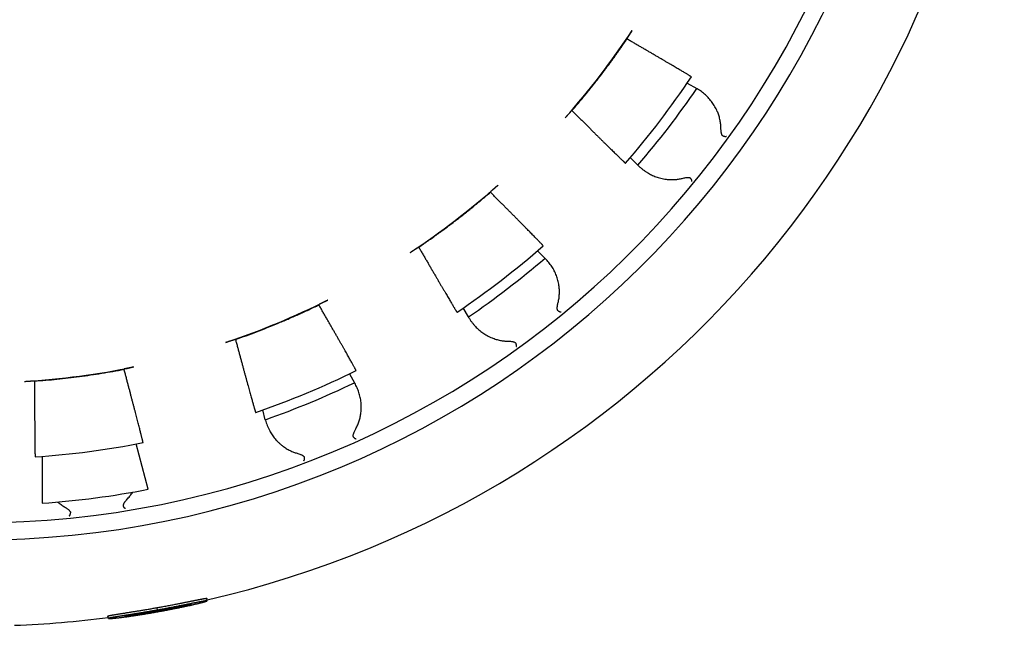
# Model space of a CAD drawing. Header units: millimetres. Extents: x 8 to 399, y 12 to 198.
# Tile 21 of 51: x 214 to 234, y 153 to 166. Entities that reach past the tile are written whole.
import ezdxf

# ---------------------------------------------------------------- set-up
doc = ezdxf.new("R2010")
doc.units = ezdxf.units.MM

msp = doc.modelspace()

# ---------------------------------------------------------------- linework, layer by layer
at = {"color": 7, "linetype": 'Continuous', "lineweight": 30}
for p, q in [((226.201, 165.133), (226.199, 165.141)), ((227.428, 164.236), (227.621, 164.124)), ((227.63, 164.119), (227.621, 164.124)), ((225.073, 163.674), (225.081, 163.674)), ((226.424, 162.564), (226.269, 162.719)), ((226.424, 162.564), (226.431, 162.557)), ((223.421, 162.014), (223.421, 162.022)), ((221.954, 160.896), (221.962, 160.894)), ((224.38, 160.822), (224.531, 160.671)), ((224.538, 160.664), (224.531, 160.671)), ((219.928, 159.72), (219.93, 159.728)), ((222.971, 159.474), (222.866, 159.657)), ((222.971, 159.474), (222.976, 159.465)), ((218.222, 159.02), (218.229, 159.016)), ((215.96, 158.408), (215.964, 158.415)), ((220.549, 158.315), (220.653, 158.135)), ((214.131, 158.174), (214.137, 158.168)), ((220.658, 158.127), (220.653, 158.135)), ((218.836, 157.383), (218.783, 157.581)), ((218.836, 157.383), (218.839, 157.373)), ((216.452, 155.965), (216.205, 156.888)), ((214.294, 156.636), (214.294, 155.68)), ((217.653, 153.696), (217.645, 153.745)), ((215.642, 153.336), (215.633, 153.385)), ((216.644, 153.508), (216.635, 153.557)), ((216.644, 153.505), (216.649, 153.475))]:
    msp.add_line(p, q, dxfattribs=at)
for centre, radius, start, end in [((212.963, 174.133), 19.2, 91.7908, 88.2092), ((212.963, 174.133), 18.85, 91.824, 88.176), ((212.963, 174.133), 20.95, 282.9297, 357.0236), ((212.963, 174.133), 16, 318.4754, 326.5246), ((212.963, 174.085), 17.5, 319.0023, 326.2436), ((212.963, 174.133), 17.75, 319.3247, 325.6753), ((212.963, 174.133), 16, 303.4754, 311.5246), ((212.963, 174.085), 17.5, 303.9699, 311.2187), ((212.963, 174.133), 17.75, 304.3247, 310.6753), ((212.963, 174.133), 16, 288.4754, 296.5246), ((212.963, 174.133), 16, 273.4754, 281.5246), ((212.963, 174.085), 17.5, 288.9322, 296.1864), ((212.963, 174.133), 17.75, 289.3247, 295.6753), ((212.963, 174.085), 17.5, 273.8917, 281.1487), ((212.963, 174.133), 18.5, 274.1274, 280.8726), ((212.963, 174.133), 20.95, 272.1007, 277.34)]:
    msp.add_arc(centre, radius, start, end, dxfattribs=at)
for points, knots in [([(226.308, 165.307), (226.304, 165.301), (226.296, 165.289), (226.284, 165.27), (226.272, 165.252), (226.261, 165.235), (226.25, 165.219), (226.24, 165.204), (226.231, 165.19), (226.222, 165.177), (226.215, 165.167), (226.209, 165.158), (226.205, 165.15), (226.201, 165.145), (226.199, 165.142), (226.199, 165.141), (226.199, 165.141)], [0, 0, 0, 0, 0.071511, 0.143248, 0.214757, 0.286275, 0.358023, 0.429541, 0.500918, 0.572523, 0.643902, 0.715456, 0.787237, 0.858794, 0.929397, 1, 1, 1, 1]), ([(225.081, 163.674), (225.131, 163.732), (225.231, 163.849), (225.377, 164.026), (225.521, 164.205), (225.662, 164.386), (225.801, 164.57), (225.937, 164.756), (226.071, 164.943), (226.158, 165.07), (226.201, 165.133)], [0, 0, 0, 0, 0.124787, 0.249587, 0.374386, 0.499173, 0.624373, 0.749587, 0.8748, 1, 1, 1, 1]), ([(227.512, 164.361), (227.512, 164.361), (227.512, 164.362), (227.507, 164.365), (227.5, 164.37), (227.49, 164.376), (227.477, 164.385), (227.46, 164.395), (227.44, 164.407), (227.418, 164.42), (227.393, 164.436), (227.365, 164.452), (227.335, 164.47), (227.301, 164.49), (227.265, 164.512), (227.225, 164.535), (227.183, 164.56), (227.139, 164.586), (227.093, 164.614), (227.045, 164.642), (226.994, 164.671), (226.942, 164.702), (226.886, 164.735), (226.828, 164.769), (226.768, 164.804), (226.708, 164.839), (226.648, 164.874), (226.589, 164.908), (226.528, 164.944), (226.465, 164.98), (226.401, 165.017), (226.335, 165.056), (226.269, 165.094), (226.224, 165.12), (226.201, 165.133)], [0, 0, 0, 0, 0.0312029, 0.0624328, 0.0936627, 0.1248656, 0.156975, 0.1891138, 0.2212527, 0.2533621, 0.2845648, 0.3157946, 0.3470243, 0.3782271, 0.4103349, 0.442472, 0.4746092, 0.506717, 0.5379407, 0.5691914, 0.6004422, 0.631666, 0.6637931, 0.6959495, 0.7281059, 0.7602331, 0.789812, 0.8194137, 0.8490155, 0.8785944, 0.9089335, 0.9392972, 0.9696609, 1, 1, 1, 1]), ([(228.114, 163.322), (228.113, 163.337), (228.112, 163.367), (228.108, 163.411), (228.101, 163.455), (228.093, 163.498), (228.083, 163.54), (228.07, 163.581), (228.056, 163.621), (228.039, 163.664), (228.018, 163.709), (227.993, 163.755), (227.966, 163.8), (227.937, 163.843), (227.905, 163.884), (227.871, 163.923), (227.836, 163.961), (227.798, 163.996), (227.759, 164.03), (227.717, 164.062), (227.675, 164.092), (227.645, 164.11), (227.63, 164.119)], [0, 0, 0, 0, 0.0409594, 0.0819668, 0.1229826, 0.1639536, 0.2062808, 0.2486439, 0.2910128, 0.3333479, 0.3875312, 0.4417667, 0.4960105, 0.5502049, 0.6059152, 0.6616674, 0.7174239, 0.7731402, 0.8297082, 0.8862767, 0.9431382, 1, 1, 1, 1]), ([(224.941, 163.525), (224.946, 163.531), (224.956, 163.542), (224.971, 163.559), (224.985, 163.575), (224.999, 163.59), (225.012, 163.605), (225.024, 163.619), (225.035, 163.631), (225.044, 163.642), (225.053, 163.652), (225.06, 163.66), (225.066, 163.666), (225.07, 163.671), (225.073, 163.674), (225.073, 163.674), (225.073, 163.674)], [0, 0, 0, 0, 0.071511, 0.143248, 0.214757, 0.286275, 0.358023, 0.429542, 0.500919, 0.572524, 0.643903, 0.715457, 0.787238, 0.858795, 0.929397, 1, 1, 1, 1]), ([(225.081, 163.674), (225.1, 163.655), (225.139, 163.617), (225.195, 163.561), (225.251, 163.506), (225.306, 163.451), (225.361, 163.396), (225.415, 163.342), (225.468, 163.29), (225.519, 163.239), (225.569, 163.19), (225.616, 163.143), (225.662, 163.097), (225.707, 163.053), (225.751, 163.01), (225.793, 162.968), (225.834, 162.928), (225.872, 162.891), (225.907, 162.856), (225.94, 162.824), (225.972, 162.793), (226.001, 162.765), (226.028, 162.738), (226.054, 162.713), (226.077, 162.691), (226.097, 162.672), (226.114, 162.656), (226.128, 162.642), (226.141, 162.63), (226.151, 162.621), (226.159, 162.613), (226.165, 162.608), (226.169, 162.605), (226.17, 162.604), (226.17, 162.604)], [0, 0, 0, 0, 0.03129, 0.062607, 0.093924, 0.125214, 0.157411, 0.189637, 0.221863, 0.25406, 0.285351, 0.316669, 0.347987, 0.379277, 0.41148, 0.443713, 0.475945, 0.508148, 0.539376, 0.570632, 0.601888, 0.633116, 0.665255, 0.697424, 0.729593, 0.761732, 0.791126, 0.820542, 0.849958, 0.879351, 0.909501, 0.939676, 0.96985, 1, 1, 1, 1]), ([(228.158, 163.157), (228.155, 163.159), (228.148, 163.162), (228.141, 163.17), (228.136, 163.178), (228.131, 163.189), (228.126, 163.203), (228.122, 163.222), (228.119, 163.241), (228.116, 163.264), (228.115, 163.291), (228.114, 163.311), (228.114, 163.322)], [0, 0, 0, 0, 0.068432, 0.139772, 0.192619, 0.245497, 0.353704, 0.460468, 0.567385, 0.674275, 0.837125, 1, 1, 1, 1]), ([(228.224, 163.148), (228.224, 163.148), (228.223, 163.148), (228.223, 163.147), (228.221, 163.146), (228.219, 163.145), (228.217, 163.144), (228.213, 163.144), (228.209, 163.143), (228.202, 163.144), (228.192, 163.145), (228.181, 163.148), (228.169, 163.152), (228.161, 163.155), (228.158, 163.157)], [0, 0, 0, 0, 0.023924, 0.05826, 0.103009, 0.15817, 0.223742, 0.299725, 0.386116, 0.482914, 0.632748, 0.768856, 0.891262, 1, 1, 1, 1]), ([(226.431, 162.557), (226.445, 162.543), (226.474, 162.516), (226.519, 162.479), (226.566, 162.444), (226.612, 162.414), (226.657, 162.388), (226.7, 162.365), (226.745, 162.345), (226.791, 162.327), (226.839, 162.31), (226.89, 162.296), (226.944, 162.285), (226.995, 162.277), (227.043, 162.272), (227.087, 162.27), (227.132, 162.269), (227.174, 162.271), (227.214, 162.275), (227.251, 162.28), (227.289, 162.287), (227.314, 162.292), (227.326, 162.295)], [0, 0, 0, 0, 0.063602, 0.127256, 0.190906, 0.254504, 0.306882, 0.359314, 0.411759, 0.464181, 0.516549, 0.573171, 0.629821, 0.686436, 0.729883, 0.773369, 0.816848, 0.860287, 0.8951, 0.929913, 0.964957, 1, 1, 1, 1]), ([(227.326, 162.296), (227.339, 162.299), (227.363, 162.304), (227.393, 162.31), (227.417, 162.313), (227.435, 162.314), (227.452, 162.314), (227.467, 162.312), (227.48, 162.309), (227.49, 162.304), (227.494, 162.298), (227.497, 162.296)], [0, 0, 0, 0, 0.197327, 0.3945877, 0.4943087, 0.5943134, 0.6939301, 0.7931201, 0.8615311, 0.9298014, 1, 1, 1, 1]), ([(227.522, 162.234), (227.522, 162.234), (227.523, 162.235), (227.523, 162.236), (227.524, 162.237), (227.524, 162.24), (227.524, 162.243), (227.524, 162.249), (227.522, 162.254), (227.52, 162.259), (227.519, 162.262), (227.517, 162.266), (227.515, 162.269), (227.513, 162.273), (227.51, 162.278), (227.505, 162.286), (227.499, 162.293), (227.497, 162.296)], [0, 0, 0, 0, 0.023902, 0.058221, 0.102958, 0.158112, 0.247844, 0.356086, 0.48283, 0.534327, 0.584294, 0.632733, 0.679644, 0.725028, 0.768887, 0.891279, 1, 1, 1, 1]), ([(221.962, 160.894), (222.025, 160.937), (222.151, 161.024), (222.338, 161.157), (222.523, 161.293), (222.707, 161.432), (222.888, 161.573), (223.068, 161.717), (223.246, 161.864), (223.363, 161.964), (223.421, 162.014)], [0, 0, 0, 0, 0.124787, 0.249587, 0.374386, 0.499173, 0.624373, 0.749587, 0.8748, 1, 1, 1, 1]), ([(223.57, 162.154), (223.564, 162.149), (223.553, 162.139), (223.536, 162.124), (223.52, 162.11), (223.505, 162.096), (223.49, 162.084), (223.476, 162.071), (223.464, 162.06), (223.453, 162.051), (223.443, 162.042), (223.435, 162.035), (223.429, 162.029), (223.424, 162.025), (223.421, 162.022), (223.421, 162.022), (223.421, 162.022)], [0, 0, 0, 0, 0.071511, 0.143248, 0.214757, 0.286275, 0.358023, 0.429541, 0.500918, 0.572523, 0.643902, 0.715456, 0.787237, 0.858794, 0.929397, 1, 1, 1, 1]), ([(224.494, 160.921), (224.494, 160.922), (224.494, 160.923), (224.49, 160.927), (224.485, 160.933), (224.476, 160.942), (224.466, 160.954), (224.452, 160.968), (224.437, 160.985), (224.418, 161.003), (224.398, 161.025), (224.376, 161.048), (224.351, 161.073), (224.324, 161.101), (224.294, 161.131), (224.262, 161.164), (224.228, 161.199), (224.192, 161.236), (224.154, 161.274), (224.115, 161.314), (224.074, 161.355), (224.031, 161.399), (223.986, 161.445), (223.939, 161.492), (223.89, 161.542), (223.841, 161.591), (223.791, 161.641), (223.742, 161.691), (223.692, 161.741), (223.64, 161.794), (223.587, 161.847), (223.532, 161.902), (223.477, 161.957), (223.44, 161.995), (223.421, 162.014)], [0, 0, 0, 0, 0.031089, 0.062206, 0.093322, 0.124411, 0.156404, 0.188426, 0.220448, 0.25244, 0.283529, 0.314645, 0.345761, 0.376851, 0.408842, 0.440862, 0.472882, 0.504873, 0.535983, 0.567121, 0.598258, 0.629369, 0.661379, 0.693419, 0.725458, 0.757469, 0.787377, 0.817308, 0.84724, 0.877148, 0.907848, 0.938574, 0.9693, 1, 1, 1, 1]), ([(221.788, 160.787), (221.794, 160.791), (221.806, 160.799), (221.825, 160.811), (221.843, 160.823), (221.86, 160.834), (221.876, 160.845), (221.891, 160.855), (221.905, 160.864), (221.918, 160.873), (221.928, 160.88), (221.937, 160.886), (221.945, 160.89), (221.95, 160.894), (221.953, 160.896), (221.954, 160.896), (221.954, 160.896)], [0, 0, 0, 0, 0.071511, 0.143248, 0.214757, 0.286275, 0.358023, 0.429542, 0.500919, 0.572524, 0.643903, 0.715457, 0.787238, 0.858795, 0.929397, 1, 1, 1, 1]), ([(221.962, 160.894), (221.975, 160.871), (222.002, 160.824), (222.042, 160.755), (222.082, 160.687), (222.121, 160.62), (222.16, 160.553), (222.198, 160.486), (222.236, 160.422), (222.273, 160.359), (222.308, 160.299), (222.342, 160.241), (222.374, 160.185), (222.406, 160.13), (222.438, 160.077), (222.468, 160.026), (222.497, 159.977), (222.524, 159.93), (222.549, 159.887), (222.573, 159.847), (222.595, 159.809), (222.617, 159.774), (222.636, 159.741), (222.655, 159.71), (222.671, 159.682), (222.686, 159.658), (222.698, 159.637), (222.709, 159.62), (222.718, 159.605), (222.726, 159.593), (222.732, 159.583), (222.737, 159.576), (222.74, 159.572), (222.74, 159.572), (222.741, 159.572)], [0, 0, 0, 0, 0.03119, 0.062406, 0.093623, 0.124813, 0.156906, 0.189029, 0.221152, 0.253246, 0.284436, 0.315654, 0.346871, 0.378062, 0.410161, 0.44229, 0.474419, 0.506519, 0.537648, 0.568805, 0.599961, 0.63109, 0.663127, 0.695194, 0.727261, 0.759298, 0.788981, 0.818687, 0.848394, 0.878077, 0.908545, 0.939038, 0.969532, 1, 1, 1, 1]), ([(224.8, 159.769), (224.803, 159.783), (224.81, 159.813), (224.817, 159.857), (224.822, 159.9), (224.825, 159.944), (224.826, 159.987), (224.825, 160.031), (224.821, 160.073), (224.816, 160.119), (224.807, 160.168), (224.795, 160.219), (224.781, 160.269), (224.763, 160.318), (224.743, 160.366), (224.721, 160.413), (224.696, 160.458), (224.669, 160.502), (224.64, 160.545), (224.608, 160.586), (224.574, 160.626), (224.55, 160.651), (224.538, 160.664)], [0, 0, 0, 0, 0.040959, 0.081967, 0.122983, 0.163954, 0.206281, 0.248644, 0.291013, 0.333348, 0.387531, 0.441767, 0.49601, 0.550205, 0.605915, 0.661667, 0.717424, 0.77314, 0.829708, 0.886277, 0.943138, 1, 1, 1, 1]), ([(220.108, 159.817), (220.103, 159.814), (220.093, 159.809), (220.078, 159.802), (220.063, 159.795), (220.049, 159.787), (220.035, 159.78), (220.022, 159.774), (220.009, 159.767), (219.997, 159.761), (219.985, 159.756), (219.975, 159.751), (219.966, 159.746), (219.957, 159.742), (219.95, 159.738), (219.943, 159.735), (219.938, 159.732), (219.934, 159.73), (219.931, 159.728), (219.93, 159.728), (219.93, 159.728)], [0, 0, 0, 0, 0.0529246, 0.105849, 0.160307, 0.2147649, 0.2676914, 0.3206178, 0.375088, 0.4295583, 0.4823867, 0.5352153, 0.5895713, 0.6439274, 0.6968942, 0.7498611, 0.8043439, 0.8588271, 0.9289925, 1, 1, 1, 1]), ([(218.229, 159.016), (218.301, 159.041), (218.445, 159.092), (218.66, 159.173), (218.874, 159.256), (219.087, 159.342), (219.299, 159.432), (219.51, 159.525), (219.72, 159.62), (219.859, 159.687), (219.928, 159.72)], [0, 0, 0, 0, 0.1247869, 0.2495866, 0.3743864, 0.4991733, 0.6243735, 0.7495866, 0.8747998, 1, 1, 1, 1]), ([(220.685, 158.381), (220.685, 158.381), (220.685, 158.382), (220.683, 158.387), (220.679, 158.395), (220.674, 158.406), (220.666, 158.419), (220.657, 158.437), (220.646, 158.457), (220.633, 158.48), (220.619, 158.506), (220.604, 158.534), (220.586, 158.565), (220.567, 158.599), (220.547, 158.636), (220.524, 158.676), (220.5, 158.718), (220.475, 158.763), (220.448, 158.81), (220.421, 158.858), (220.392, 158.909), (220.362, 158.962), (220.33, 159.018), (220.297, 159.076), (220.262, 159.136), (220.228, 159.197), (220.192, 159.259), (220.157, 159.32), (220.121, 159.383), (220.084, 159.447), (220.046, 159.514), (220.007, 159.581), (219.968, 159.65), (219.941, 159.697), (219.928, 159.72)], [0, 0, 0, 0, 0.031006, 0.062038, 0.093071, 0.124077, 0.155983, 0.187919, 0.219855, 0.251762, 0.282767, 0.3138, 0.344832, 0.375838, 0.407743, 0.439677, 0.471611, 0.503516, 0.534543, 0.565597, 0.596651, 0.627678, 0.659603, 0.691557, 0.723511, 0.755436, 0.785585, 0.815759, 0.845933, 0.876082, 0.907048, 0.938041, 0.969034, 1, 1, 1, 1]), ([(224.799, 159.598), (224.797, 159.6), (224.791, 159.605), (224.787, 159.615), (224.784, 159.624), (224.782, 159.636), (224.781, 159.651), (224.781, 159.67), (224.783, 159.689), (224.787, 159.712), (224.792, 159.739), (224.797, 159.759), (224.799, 159.769)], [0, 0, 0, 0, 0.068432, 0.139772, 0.192619, 0.245497, 0.353704, 0.460468, 0.567385, 0.674275, 0.837125, 1, 1, 1, 1]), ([(224.861, 159.573), (224.861, 159.573), (224.86, 159.572), (224.859, 159.572), (224.858, 159.571), (224.856, 159.571), (224.853, 159.571), (224.85, 159.571), (224.845, 159.572), (224.838, 159.574), (224.83, 159.578), (224.819, 159.584), (224.809, 159.59), (224.802, 159.596), (224.799, 159.598)], [0, 0, 0, 0, 0.023924, 0.05826, 0.103009, 0.15817, 0.223742, 0.299725, 0.386116, 0.482914, 0.632748, 0.768856, 0.891262, 1, 1, 1, 1]), ([(222.976, 159.465), (222.987, 159.448), (223.007, 159.415), (223.041, 159.368), (223.077, 159.322), (223.114, 159.281), (223.15, 159.244), (223.186, 159.211), (223.224, 159.18), (223.264, 159.15), (223.307, 159.122), (223.352, 159.095), (223.401, 159.07), (223.448, 159.049), (223.493, 159.032), (223.535, 159.018), (223.578, 159.006), (223.62, 158.997), (223.659, 158.991), (223.697, 158.986), (223.734, 158.982), (223.76, 158.982), (223.773, 158.981)], [0, 0, 0, 0, 0.063602, 0.127256, 0.190906, 0.254504, 0.306882, 0.359314, 0.411759, 0.464181, 0.516549, 0.573171, 0.629821, 0.686436, 0.729883, 0.773369, 0.816848, 0.860287, 0.8951, 0.929913, 0.964957, 1, 1, 1, 1]), ([(218.033, 158.957), (218.04, 158.96), (218.054, 158.964), (218.075, 158.971), (218.095, 158.978), (218.115, 158.985), (218.134, 158.991), (218.151, 158.997), (218.167, 159.002), (218.181, 159.007), (218.193, 159.011), (218.203, 159.014), (218.211, 159.017), (218.217, 159.019), (218.221, 159.02), (218.221, 159.02), (218.222, 159.02)], [0, 0, 0, 0, 0.071511, 0.143248, 0.214757, 0.286275, 0.358023, 0.429542, 0.500919, 0.572524, 0.643903, 0.715457, 0.787238, 0.858795, 0.929397, 1, 1, 1, 1]), ([(218.229, 159.016), (218.236, 158.99), (218.25, 158.938), (218.27, 158.861), (218.291, 158.785), (218.311, 158.709), (218.332, 158.634), (218.352, 158.56), (218.372, 158.488), (218.391, 158.418), (218.409, 158.351), (218.427, 158.286), (218.444, 158.223), (218.461, 158.162), (218.477, 158.102), (218.493, 158.045), (218.508, 157.99), (218.523, 157.938), (218.536, 157.889), (218.549, 157.844), (218.561, 157.802), (218.572, 157.762), (218.582, 157.724), (218.592, 157.69), (218.601, 157.658), (218.609, 157.631), (218.616, 157.608), (218.622, 157.588), (218.627, 157.57), (218.631, 157.556), (218.635, 157.545), (218.638, 157.537), (218.64, 157.532), (218.64, 157.532), (218.64, 157.532)], [0, 0, 0, 0, 0.031122, 0.06227, 0.093419, 0.124541, 0.156565, 0.188618, 0.220671, 0.252695, 0.283818, 0.314967, 0.346116, 0.377239, 0.409269, 0.441328, 0.473387, 0.505416, 0.536479, 0.567569, 0.598658, 0.629721, 0.66169, 0.693688, 0.725686, 0.757654, 0.787532, 0.817435, 0.847337, 0.877216, 0.907899, 0.938608, 0.969317, 1, 1, 1, 1]), ([(223.773, 158.981), (223.786, 158.981), (223.811, 158.98), (223.841, 158.978), (223.865, 158.975), (223.883, 158.971), (223.9, 158.967), (223.914, 158.961), (223.925, 158.954), (223.933, 158.947), (223.936, 158.941), (223.938, 158.937)], [0, 0, 0, 0, 0.197327, 0.394588, 0.494309, 0.594313, 0.69393, 0.79312, 0.861531, 0.929801, 1, 1, 1, 1]), ([(223.947, 158.871), (223.947, 158.871), (223.947, 158.872), (223.948, 158.873), (223.949, 158.874), (223.95, 158.876), (223.951, 158.879), (223.952, 158.885), (223.952, 158.891), (223.951, 158.896), (223.95, 158.9), (223.95, 158.903), (223.949, 158.907), (223.948, 158.911), (223.946, 158.917), (223.943, 158.926), (223.94, 158.934), (223.938, 158.937)], [0, 0, 0, 0, 0.023902, 0.058221, 0.102958, 0.158112, 0.247844, 0.356086, 0.48283, 0.534327, 0.584294, 0.632733, 0.679644, 0.725028, 0.768887, 0.891279, 1, 1, 1, 1]), ([(214.137, 158.168), (214.213, 158.174), (214.366, 158.186), (214.594, 158.208), (214.823, 158.233), (215.051, 158.261), (215.279, 158.293), (215.506, 158.328), (215.734, 158.366), (215.885, 158.394), (215.96, 158.408)], [0, 0, 0, 0, 0.124787, 0.249587, 0.374386, 0.499173, 0.624373, 0.749587, 0.8748, 1, 1, 1, 1]), ([(216.346, 156.915), (216.346, 156.916), (216.347, 156.916), (216.346, 156.922), (216.344, 156.93), (216.342, 156.942), (216.338, 156.957), (216.334, 156.976), (216.328, 156.998), (216.322, 157.024), (216.315, 157.052), (216.307, 157.084), (216.298, 157.118), (216.289, 157.156), (216.278, 157.197), (216.267, 157.241), (216.255, 157.289), (216.242, 157.338), (216.228, 157.39), (216.214, 157.444), (216.2, 157.501), (216.184, 157.56), (216.168, 157.622), (216.151, 157.687), (216.133, 157.754), (216.115, 157.822), (216.097, 157.891), (216.079, 157.96), (216.061, 158.03), (216.041, 158.102), (216.022, 158.177), (216.002, 158.253), (215.981, 158.33), (215.967, 158.382), (215.96, 158.408)], [0, 0, 0, 0, 0.0309573, 0.0619414, 0.0929255, 0.1238829, 0.1557396, 0.1876255, 0.2195114, 0.2513681, 0.2823253, 0.3133092, 0.3442932, 0.3752504, 0.4071054, 0.4389895, 0.4708736, 0.5027286, 0.5337079, 0.5647139, 0.59572, 0.6266993, 0.6585747, 0.6904791, 0.7223835, 0.754259, 0.784548, 0.8148619, 0.8451758, 0.8754649, 0.9065852, 0.9377324, 0.9688796, 1, 1, 1, 1]), ([(216.159, 158.455), (216.152, 158.454), (216.137, 158.451), (216.116, 158.446), (216.095, 158.442), (216.074, 158.438), (216.055, 158.434), (216.037, 158.43), (216.021, 158.427), (216.006, 158.424), (215.994, 158.422), (215.983, 158.419), (215.975, 158.418), (215.969, 158.416), (215.965, 158.415), (215.965, 158.415), (215.964, 158.415)], [0, 0, 0, 0, 0.071511, 0.143248, 0.214757, 0.286275, 0.358023, 0.429541, 0.500918, 0.572523, 0.643902, 0.715456, 0.787237, 0.858794, 0.929397, 1, 1, 1, 1]), ([(213.932, 158.162), (213.94, 158.162), (213.955, 158.163), (213.977, 158.165), (213.998, 158.166), (214.019, 158.167), (214.038, 158.168), (214.057, 158.17), (214.073, 158.171), (214.088, 158.172), (214.101, 158.172), (214.112, 158.173), (214.12, 158.173), (214.126, 158.174), (214.13, 158.174), (214.131, 158.174), (214.131, 158.174)], [0, 0, 0, 0, 0.0715106, 0.1432479, 0.2147568, 0.2862754, 0.358023, 0.4295416, 0.5009189, 0.5725236, 0.6439028, 0.7154572, 0.7872377, 0.8587953, 0.9293972, 1, 1, 1, 1]), ([(214.137, 158.168), (214.137, 158.141), (214.137, 158.087), (214.137, 158.007), (214.137, 157.929), (214.137, 157.85), (214.138, 157.773), (214.138, 157.696), (214.138, 157.621), (214.139, 157.548), (214.139, 157.478), (214.139, 157.411), (214.14, 157.346), (214.14, 157.282), (214.14, 157.22), (214.141, 157.161), (214.141, 157.103), (214.142, 157.05), (214.142, 156.999), (214.143, 156.952), (214.143, 156.908), (214.144, 156.866), (214.144, 156.827), (214.145, 156.792), (214.145, 156.759), (214.146, 156.73), (214.146, 156.706), (214.147, 156.685), (214.147, 156.667), (214.148, 156.652), (214.149, 156.64), (214.149, 156.631), (214.15, 156.626), (214.15, 156.626), (214.15, 156.625)], [0, 0, 0, 0, 0.0310906, 0.0622079, 0.0933253, 0.1244158, 0.1564075, 0.1884286, 0.2204496, 0.2524413, 0.2835325, 0.3146507, 0.3457688, 0.37686, 0.4088574, 0.4408842, 0.472911, 0.5049084, 0.535941, 0.5670006, 0.5980602, 0.6290929, 0.6610304, 0.6929974, 0.7249644, 0.7569019, 0.7868696, 0.8168617, 0.8468537, 0.8768214, 0.9076029, 0.9384107, 0.9692185, 1, 1, 1, 1]), ([(220.679, 157.194), (220.686, 157.208), (220.7, 157.235), (220.718, 157.275), (220.734, 157.316), (220.748, 157.357), (220.76, 157.399), (220.77, 157.441), (220.778, 157.483), (220.785, 157.529), (220.789, 157.578), (220.791, 157.63), (220.79, 157.682), (220.786, 157.734), (220.779, 157.786), (220.769, 157.837), (220.757, 157.887), (220.742, 157.937), (220.725, 157.985), (220.705, 158.034), (220.683, 158.081), (220.666, 158.111), (220.658, 158.127)], [0, 0, 0, 0, 0.040959, 0.081967, 0.122983, 0.163954, 0.206281, 0.248644, 0.291013, 0.333348, 0.387531, 0.441767, 0.49601, 0.550205, 0.605915, 0.661667, 0.717424, 0.77314, 0.829708, 0.886277, 0.943138, 1, 1, 1, 1]), ([(218.839, 157.373), (218.844, 157.354), (218.855, 157.317), (218.876, 157.262), (218.899, 157.209), (218.924, 157.159), (218.95, 157.114), (218.976, 157.073), (219.004, 157.033), (219.035, 156.994), (219.069, 156.956), (219.106, 156.918), (219.147, 156.881), (219.187, 156.849), (219.226, 156.821), (219.263, 156.797), (219.302, 156.774), (219.34, 156.755), (219.376, 156.738), (219.411, 156.724), (219.446, 156.711), (219.471, 156.703), (219.483, 156.699)], [0, 0, 0, 0, 0.0636023, 0.1272559, 0.1909064, 0.2545044, 0.306882, 0.3593145, 0.4117595, 0.4641806, 0.5165487, 0.5731708, 0.6298205, 0.6864356, 0.7298832, 0.7733692, 0.8168483, 0.8602866, 0.8951002, 0.9299131, 0.964957, 1, 1, 1, 1]), ([(220.634, 157.03), (220.632, 157.033), (220.628, 157.039), (220.626, 157.049), (220.626, 157.059), (220.627, 157.07), (220.63, 157.086), (220.636, 157.104), (220.642, 157.122), (220.652, 157.143), (220.664, 157.167), (220.673, 157.185), (220.678, 157.194)], [0, 0, 0, 0, 0.068432, 0.139772, 0.192619, 0.245497, 0.353704, 0.460468, 0.567385, 0.674275, 0.837125, 1, 1, 1, 1]), ([(220.687, 156.989), (220.687, 156.989), (220.686, 156.989), (220.685, 156.989), (220.684, 156.989), (220.682, 156.989), (220.679, 156.989), (220.676, 156.99), (220.671, 156.993), (220.666, 156.996), (220.658, 157.002), (220.65, 157.011), (220.642, 157.02), (220.637, 157.027), (220.634, 157.03)], [0, 0, 0, 0, 0.023924, 0.05826, 0.103009, 0.15817, 0.223742, 0.299725, 0.386116, 0.482914, 0.632748, 0.768856, 0.891262, 1, 1, 1, 1]), ([(219.484, 156.7), (219.496, 156.696), (219.52, 156.689), (219.548, 156.678), (219.571, 156.669), (219.587, 156.661), (219.602, 156.653), (219.614, 156.643), (219.623, 156.634), (219.629, 156.625), (219.631, 156.618), (219.631, 156.614)], [0, 0, 0, 0, 0.197327, 0.394588, 0.494309, 0.594313, 0.69393, 0.79312, 0.861531, 0.929801, 1, 1, 1, 1]), ([(219.622, 156.548), (219.623, 156.548), (219.623, 156.549), (219.624, 156.549), (219.625, 156.55), (219.627, 156.552), (219.629, 156.555), (219.631, 156.56), (219.632, 156.566), (219.633, 156.571), (219.633, 156.575), (219.634, 156.579), (219.634, 156.582), (219.634, 156.586), (219.634, 156.593), (219.633, 156.602), (219.632, 156.61), (219.631, 156.614)], [0, 0, 0, 0, 0.0239021, 0.0582215, 0.1029582, 0.1581116, 0.2478445, 0.3560861, 0.4828302, 0.5343267, 0.5842939, 0.6327326, 0.6796437, 0.725028, 0.7688867, 0.891279, 1, 1, 1, 1]), ([(216.032, 155.774), (216.042, 155.785), (216.061, 155.806), (216.088, 155.839), (216.114, 155.872), (216.129, 155.895), (216.137, 155.907)], [0, 0, 0, 0, 0.248928, 0.497864, 0.748928, 1, 1, 1, 1]), ([(214.614, 155.706), (214.624, 155.697), (214.645, 155.679), (214.678, 155.654), (214.712, 155.629), (214.737, 155.613), (214.749, 155.606)], [0, 0, 0, 0, 0.248991, 0.497974, 0.748992, 1, 1, 1, 1]), ([(214.75, 155.606), (214.76, 155.599), (214.781, 155.586), (214.806, 155.569), (214.826, 155.554), (214.839, 155.542), (214.852, 155.53), (214.861, 155.518), (214.867, 155.507), (214.87, 155.496), (214.87, 155.489), (214.87, 155.485)], [0, 0, 0, 0, 0.197327, 0.3945878, 0.4943089, 0.5943136, 0.6939303, 0.7931204, 0.8615312, 0.9298015, 1, 1, 1, 1]), ([(216.031, 155.775), (216.023, 155.766), (216.006, 155.747), (215.986, 155.724), (215.971, 155.705), (215.961, 155.69), (215.953, 155.675), (215.947, 155.661), (215.944, 155.648), (215.943, 155.637), (215.945, 155.63), (215.946, 155.627)], [0, 0, 0, 0, 0.1973272, 0.394588, 0.4943092, 0.594314, 0.6939308, 0.7931209, 0.8615316, 0.9298017, 1, 1, 1, 1]), ([(215.987, 155.574), (215.987, 155.574), (215.986, 155.574), (215.985, 155.574), (215.984, 155.574), (215.982, 155.575), (215.979, 155.576), (215.976, 155.578), (215.973, 155.581), (215.968, 155.587), (215.962, 155.594), (215.956, 155.604), (215.951, 155.615), (215.948, 155.623), (215.946, 155.627)], [0, 0, 0, 0, 0.023922, 0.058256, 0.103004, 0.158165, 0.223737, 0.299721, 0.386113, 0.482913, 0.632748, 0.768855, 0.891261, 1, 1, 1, 1]), ([(214.844, 155.424), (214.845, 155.424), (214.845, 155.424), (214.846, 155.424), (214.848, 155.425), (214.85, 155.426), (214.852, 155.429), (214.856, 155.433), (214.858, 155.438), (214.86, 155.443), (214.862, 155.446), (214.863, 155.45), (214.864, 155.454), (214.865, 155.458), (214.867, 155.464), (214.868, 155.473), (214.87, 155.481), (214.87, 155.485)], [0, 0, 0, 0, 0.023902, 0.058221, 0.102958, 0.158112, 0.247844, 0.356086, 0.48283, 0.534327, 0.584294, 0.632733, 0.679644, 0.725028, 0.768887, 0.891279, 1, 1, 1, 1]), ([(216.635, 153.557), (216.649, 153.56), (216.677, 153.564), (216.718, 153.572), (216.763, 153.58), (216.81, 153.589), (216.86, 153.598), (216.909, 153.607), (216.957, 153.616), (217, 153.625), (217.04, 153.633), (217.076, 153.64), (217.111, 153.646), (217.145, 153.653), (217.177, 153.659), (217.21, 153.666), (217.245, 153.673), (217.28, 153.68), (217.313, 153.686), (217.343, 153.692), (217.371, 153.698), (217.398, 153.703), (217.423, 153.708), (217.447, 153.713), (217.469, 153.717), (217.488, 153.721), (217.508, 153.725), (217.527, 153.729), (217.545, 153.732), (217.561, 153.735), (217.578, 153.738), (217.594, 153.741), (217.61, 153.743), (217.621, 153.745), (217.63, 153.746), (217.636, 153.746), (217.641, 153.746), (217.643, 153.746), (217.644, 153.745), (217.645, 153.745)], [0, 0, 0, 0, 0.016757, 0.033513, 0.050255, 0.070673, 0.09116, 0.111672, 0.132162, 0.152582, 0.169657, 0.186778, 0.203934, 0.221101, 0.23825, 0.255343, 0.277504, 0.299686, 0.32185, 0.344625, 0.367417, 0.3902, 0.414249, 0.438318, 0.4624, 0.486479, 0.510536, 0.541312, 0.572103, 0.6029, 0.633685, 0.68024, 0.726805, 0.773363, 0.818677, 0.864, 0.909334, 0.954672, 1, 1, 1, 1]), ([(217.653, 153.696), (217.653, 153.696), (217.652, 153.696), (217.649, 153.697), (217.644, 153.697), (217.636, 153.696), (217.625, 153.695), (217.614, 153.693), (217.601, 153.691), (217.586, 153.688), (217.57, 153.686), (217.554, 153.683), (217.538, 153.68), (217.52, 153.676), (217.499, 153.672), (217.476, 153.668), (217.45, 153.663), (217.423, 153.657), (217.396, 153.652), (217.37, 153.647), (217.342, 153.641), (217.313, 153.635), (217.284, 153.63), (217.255, 153.624), (217.224, 153.618), (217.191, 153.611), (217.157, 153.604), (217.121, 153.597), (217.083, 153.59), (217.044, 153.582), (217.002, 153.574), (216.96, 153.566), (216.916, 153.558), (216.872, 153.55), (216.827, 153.541), (216.782, 153.533), (216.736, 153.524), (216.69, 153.516), (216.659, 153.511), (216.644, 153.508)], [0, 0, 0, 0, 0.050215, 0.100481, 0.150759, 0.20103, 0.251288, 0.288567, 0.325858, 0.363146, 0.400422, 0.427907, 0.455403, 0.482894, 0.510373, 0.539139, 0.567915, 0.596676, 0.618684, 0.640712, 0.66273, 0.684725, 0.703168, 0.721662, 0.740176, 0.758684, 0.777162, 0.795595, 0.814179, 0.832832, 0.851528, 0.870232, 0.888904, 0.9075, 0.925955, 0.94444, 0.962964, 0.981501, 1, 1, 1, 1]), ([(216.644, 153.505), (216.654, 153.507), (216.673, 153.511), (216.701, 153.516), (216.729, 153.521), (216.76, 153.526), (216.793, 153.532), (216.827, 153.539), (216.86, 153.545), (216.893, 153.551), (216.924, 153.557), (216.954, 153.562), (216.982, 153.567), (217.01, 153.573), (217.039, 153.578), (217.067, 153.583), (217.092, 153.588), (217.115, 153.592), (217.138, 153.596), (217.159, 153.6), (217.18, 153.604), (217.198, 153.607), (217.216, 153.61), (217.233, 153.613), (217.249, 153.616), (217.263, 153.618), (217.275, 153.62), (217.285, 153.621), (217.294, 153.622), (217.303, 153.623), (217.31, 153.624), (217.316, 153.624), (217.319, 153.624), (217.322, 153.623), (217.322, 153.623), (217.322, 153.622)], [0, 0, 0, 0, 0.013982, 0.027974, 0.041948, 0.055906, 0.073768, 0.091692, 0.109631, 0.127514, 0.146021, 0.164587, 0.183173, 0.201707, 0.225069, 0.248495, 0.271966, 0.295437, 0.318837, 0.347798, 0.376787, 0.405788, 0.434765, 0.473369, 0.511996, 0.550648, 0.589318, 0.627983, 0.666613, 0.722156, 0.777711, 0.83328, 0.88886, 0.944439, 1, 1, 1, 1]), ([(217.322, 153.622), (217.322, 153.622), (217.322, 153.621), (217.319, 153.619), (217.315, 153.617), (217.308, 153.615), (217.298, 153.611), (217.287, 153.608), (217.275, 153.605), (217.263, 153.602), (217.25, 153.598), (217.235, 153.594), (217.22, 153.591), (217.203, 153.587), (217.184, 153.582), (217.162, 153.577), (217.14, 153.572), (217.12, 153.568), (217.1, 153.564), (217.08, 153.559), (217.057, 153.554), (217.033, 153.549), (217.006, 153.544), (216.977, 153.538), (216.946, 153.531), (216.913, 153.525), (216.88, 153.518), (216.845, 153.512), (216.81, 153.505), (216.774, 153.498), (216.74, 153.492), (216.708, 153.486), (216.679, 153.481), (216.659, 153.477), (216.649, 153.475)], [0, 0, 0, 0, 0.075417, 0.13584, 0.196287, 0.256732, 0.317161, 0.377571, 0.415334, 0.453109, 0.49088, 0.528638, 0.559451, 0.590313, 0.62117, 0.65199, 0.682769, 0.702596, 0.722461, 0.742323, 0.762158, 0.781958, 0.802046, 0.822228, 0.842425, 0.862576, 0.882638, 0.901124, 0.919678, 0.938228, 0.956708, 0.97113, 0.985565, 1, 1, 1, 1]), ([(216.65, 153.473), (216.665, 153.476), (216.697, 153.481), (216.743, 153.49), (216.789, 153.498), (216.834, 153.507), (216.878, 153.515), (216.921, 153.523), (216.962, 153.532), (217.003, 153.54), (217.042, 153.548), (217.08, 153.555), (217.117, 153.563), (217.152, 153.57), (217.185, 153.577), (217.216, 153.584), (217.247, 153.591), (217.276, 153.597), (217.304, 153.603), (217.331, 153.609), (217.356, 153.615), (217.383, 153.621), (217.41, 153.628), (217.437, 153.634), (217.463, 153.64), (217.488, 153.646), (217.511, 153.652), (217.531, 153.657), (217.55, 153.662), (217.568, 153.667), (217.586, 153.672), (217.602, 153.676), (217.616, 153.68), (217.627, 153.684), (217.636, 153.687), (217.643, 153.689), (217.647, 153.691), (217.651, 153.693), (217.652, 153.694), (217.653, 153.695), (217.653, 153.696)], [0, 0, 0, 0, 0.0186994, 0.0374161, 0.0561065, 0.0747701, 0.0925114, 0.1103127, 0.1281403, 0.145963, 0.1637527, 0.1814863, 0.1988978, 0.2163572, 0.2338482, 0.2513476, 0.2688265, 0.2862511, 0.3049374, 0.3236422, 0.3423514, 0.3610436, 0.3866262, 0.4122268, 0.4378183, 0.4675809, 0.4973684, 0.5271758, 0.5569848, 0.5867654, 0.6278098, 0.6688746, 0.709957, 0.7510414, 0.7921022, 0.8336717, 0.8752473, 0.9168319, 0.95842, 1, 1, 1, 1]), ([(215.633, 153.385), (215.634, 153.386), (215.634, 153.387), (215.637, 153.388), (215.642, 153.39), (215.649, 153.392), (215.659, 153.394), (215.669, 153.396), (215.682, 153.399), (215.696, 153.402), (215.711, 153.404), (215.726, 153.407), (215.742, 153.41), (215.759, 153.413), (215.779, 153.416), (215.8, 153.419), (215.824, 153.423), (215.851, 153.428), (215.878, 153.432), (215.905, 153.436), (215.931, 153.44), (215.958, 153.444), (215.988, 153.449), (216.019, 153.454), (216.053, 153.459), (216.089, 153.465), (216.127, 153.471), (216.164, 153.477), (216.199, 153.483), (216.233, 153.488), (216.267, 153.494), (216.304, 153.5), (216.343, 153.507), (216.384, 153.514), (216.427, 153.521), (216.469, 153.528), (216.512, 153.535), (216.554, 153.543), (216.595, 153.55), (216.622, 153.555), (216.635, 153.557)], [0, 0, 0, 0, 0.0497318, 0.0995083, 0.1492942, 0.1990758, 0.2488463, 0.2864463, 0.3240573, 0.361666, 0.3992631, 0.4264411, 0.4536294, 0.4808153, 0.5079902, 0.53563, 0.5632925, 0.590942, 0.6185642, 0.638797, 0.6590849, 0.6793858, 0.6996688, 0.7199149, 0.7401198, 0.7602351, 0.7803678, 0.8004798, 0.8161683, 0.8318794, 0.8475915, 0.8632816, 0.8806795, 0.8981316, 0.9156147, 0.9331015, 0.9505625, 0.9679663, 0.9839823, 1, 1, 1, 1]), ([(216.644, 153.508), (216.63, 153.505), (216.602, 153.5), (216.561, 153.493), (216.517, 153.486), (216.471, 153.477), (216.422, 153.469), (216.373, 153.461), (216.326, 153.453), (216.28, 153.446), (216.236, 153.438), (216.193, 153.431), (216.152, 153.425), (216.112, 153.418), (216.078, 153.413), (216.047, 153.408), (216.021, 153.404), (215.995, 153.4), (215.968, 153.395), (215.94, 153.391), (215.912, 153.386), (215.885, 153.382), (215.86, 153.378), (215.837, 153.375), (215.816, 153.371), (215.797, 153.368), (215.778, 153.365), (215.759, 153.362), (215.741, 153.359), (215.725, 153.356), (215.71, 153.353), (215.696, 153.351), (215.683, 153.348), (215.672, 153.346), (215.664, 153.344), (215.656, 153.342), (215.65, 153.34), (215.646, 153.339), (215.643, 153.337), (215.643, 153.337), (215.642, 153.336)], [0, 0, 0, 0, 0.016593, 0.033186, 0.049769, 0.069867, 0.090033, 0.110223, 0.130393, 0.150494, 0.170772, 0.191114, 0.211488, 0.231847, 0.252139, 0.268562, 0.285003, 0.301449, 0.317878, 0.340392, 0.362919, 0.385433, 0.409012, 0.432611, 0.456226, 0.479842, 0.503436, 0.533603, 0.563784, 0.59397, 0.624144, 0.661562, 0.698993, 0.736432, 0.773871, 0.811296, 0.858465, 0.905641, 0.952823, 1, 1, 1, 1]), ([(215.642, 153.336), (215.643, 153.336), (215.643, 153.335), (215.645, 153.335), (215.649, 153.334), (215.655, 153.334), (215.663, 153.334), (215.673, 153.334), (215.683, 153.335), (215.696, 153.336), (215.71, 153.337), (215.725, 153.338), (215.741, 153.34), (215.76, 153.341), (215.78, 153.343), (215.8, 153.346), (215.821, 153.348), (215.843, 153.351), (215.868, 153.353), (215.894, 153.357), (215.919, 153.36), (215.944, 153.363), (215.971, 153.366), (216, 153.37), (216.03, 153.374), (216.063, 153.379), (216.098, 153.384), (216.135, 153.389), (216.175, 153.395), (216.216, 153.401), (216.259, 153.408), (216.304, 153.415), (216.351, 153.422), (216.4, 153.43), (216.45, 153.438), (216.5, 153.447), (216.55, 153.455), (216.6, 153.464), (216.633, 153.47), (216.65, 153.473)], [0, 0, 0, 0, 0.036811, 0.073622, 0.12273, 0.171842, 0.220949, 0.257964, 0.294989, 0.332011, 0.369023, 0.400059, 0.431107, 0.462149, 0.493178, 0.518484, 0.543818, 0.569151, 0.594464, 0.619752, 0.639387, 0.659069, 0.678765, 0.698449, 0.718102, 0.737717, 0.757568, 0.777507, 0.797483, 0.81745, 0.837368, 0.857206, 0.877783, 0.898431, 0.919099, 0.939738, 0.960307, 0.98015, 1, 1, 1, 1]), ([(215.978, 153.382), (215.978, 153.383), (215.979, 153.383), (215.98, 153.385), (215.984, 153.386), (215.989, 153.388), (215.996, 153.39), (216.003, 153.392), (216.011, 153.394), (216.021, 153.396), (216.031, 153.398), (216.043, 153.4), (216.055, 153.403), (216.069, 153.405), (216.086, 153.408), (216.103, 153.412), (216.122, 153.415), (216.143, 153.419), (216.166, 153.423), (216.189, 153.427), (216.211, 153.431), (216.232, 153.434), (216.255, 153.438), (216.279, 153.442), (216.305, 153.446), (216.333, 153.451), (216.363, 153.456), (216.395, 153.462), (216.428, 153.468), (216.461, 153.473), (216.492, 153.479), (216.522, 153.484), (216.552, 153.489), (216.583, 153.495), (216.613, 153.5), (216.634, 153.504), (216.644, 153.505)], [0, 0, 0, 0, 0.056251, 0.112537, 0.168831, 0.22512, 0.2814, 0.321931, 0.362469, 0.403, 0.443522, 0.476272, 0.509047, 0.541818, 0.57457, 0.607302, 0.63535, 0.663432, 0.691501, 0.719531, 0.738417, 0.757384, 0.776365, 0.795311, 0.814199, 0.833032, 0.851946, 0.870919, 0.88988, 0.908775, 0.923936, 0.939141, 0.954385, 0.969632, 0.984826, 1, 1, 1, 1]), ([(216.649, 153.475), (216.639, 153.474), (216.619, 153.47), (216.588, 153.465), (216.558, 153.459), (216.528, 153.454), (216.498, 153.449), (216.469, 153.444), (216.441, 153.44), (216.414, 153.435), (216.387, 153.431), (216.36, 153.427), (216.332, 153.422), (216.304, 153.418), (216.278, 153.414), (216.252, 153.41), (216.226, 153.406), (216.2, 153.403), (216.176, 153.399), (216.155, 153.397), (216.136, 153.394), (216.116, 153.392), (216.097, 153.389), (216.077, 153.387), (216.061, 153.385), (216.047, 153.384), (216.034, 153.382), (216.022, 153.381), (216.011, 153.381), (216.001, 153.38), (215.994, 153.38), (215.988, 153.38), (215.983, 153.38), (215.98, 153.381), (215.979, 153.381), (215.978, 153.382), (215.978, 153.382)], [0, 0, 0, 0, 0.01504, 0.030118, 0.04518, 0.060198, 0.075187, 0.090378, 0.10562, 0.120891, 0.136155, 0.151364, 0.17013, 0.188945, 0.207761, 0.226528, 0.251047, 0.275623, 0.300249, 0.324898, 0.349527, 0.374081, 0.410639, 0.447226, 0.48385, 0.5205, 0.557145, 0.593741, 0.644392, 0.695054, 0.745724, 0.796384, 0.847283, 0.898186, 0.949095, 1, 1, 1, 1])]:
    msp.add_open_spline(points, degree=3, knots=knots, dxfattribs=at)

doc.saveas('drawing.dxf')
